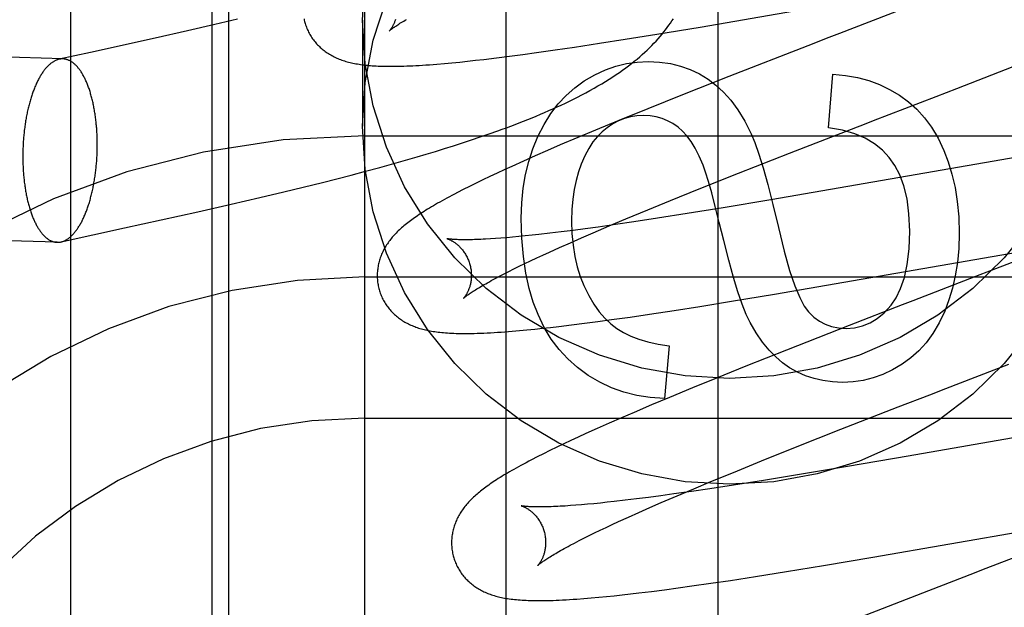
# Model space of a CAD drawing. Header units: inches. Extents: x 0 to 214, y 0 to 139.
# Tile 45 of 147: x 65.922 to 66.131, y 67.789 to 67.914. Entities that reach past the tile are written whole.
import ezdxf

# ---------------------------------------------------------------- set-up
doc = ezdxf.new("R2010")
doc.units = ezdxf.units.IN
doc.header["$LTSCALE"] = 11.786071
doc.header["$MEASUREMENT"] = 0
doc.linetypes.add('HIDDEN', pattern=[0.2, 0.1, -0.1])
doc.layers.add('DEFAULT_2', color=8, linetype='HIDDEN')
doc.layers.add('MAIN_OR_RIGHT_DOOR_ASSEMBLY', color=7, linetype='CONTINUOUS')

msp = doc.modelspace()

# ---------------------------------------------------------------- linework, layer by layer
at = {"layer": 'DEFAULT_2', "color": 8, "linetype": 'HIDDEN'}
for p, q in [((66.02523, 64.5799), (66.02523, 70.14041)), ((65.99523, 64.6099), (65.99523, 70.11041)), ((65.96273, 68.01129), (65.96273, 67.2819)), ((65.93273, 67.26175), (65.93273, 68.0048)), ((66.06646, 67.91222), (66.13016, 67.92325)), ((66.10947, 67.91604), (66.0961, 67.91087)), ((65.96816, 67.91389), (65.96335, 67.91275)), ((65.99473, 67.91366), (65.99473, 67.89117)), ((65.93106, 67.90543), (65.72358, 67.91188)), ((65.95751, 67.9114), (65.95064, 67.90985)), ((65.96335, 67.91275), (65.95751, 67.9114)), ((66.05726, 67.91069), (66.06646, 67.91222)), ((66.0451, 67.90875), (66.05055, 67.90961)), ((66.05055, 67.90961), (66.05726, 67.91069)), ((66.09385, 67.91), (66.08935, 67.90825)), ((66.0961, 67.91087), (66.09385, 67.91)), ((66.03171, 67.90678), (66.0357, 67.90734)), ((66.0357, 67.90734), (66.03981, 67.90795)), ((66.03981, 67.90795), (66.0451, 67.90875)), ((66.08935, 67.90825), (66.07256, 67.9017)), ((66.01375, 67.90461), (66.01539, 67.90478)), ((66.01539, 67.90478), (66.01706, 67.90495)), ((66.01706, 67.90495), (66.01876, 67.90514)), ((66.01876, 67.90514), (66.0205, 67.90534)), ((66.0205, 67.90534), (66.02319, 67.90566)), ((66.02319, 67.90566), (66.02596, 67.90601)), ((66.02596, 67.90601), (66.0288, 67.90638)), ((66.0288, 67.90638), (66.03171, 67.90678)), ((66.12103, 67.89917), (66.13692, 67.90537)), ((66.01053, 67.90433), (66.01213, 67.90447)), ((66.01213, 67.90447), (66.01375, 67.90461)), ((66.07256, 67.9017), (66.06274, 67.89782)), ((66.09379, 67.89076), (66.09465, 67.90218)), ((66.11665, 67.89748), (66.12103, 67.89917)), ((66.06274, 67.89782), (66.05534, 67.89485)), ((66.1033, 67.89232), (66.11665, 67.89748)), ((66.05534, 67.89485), (66.04921, 67.89236)), ((66.04921, 67.89236), (66.04428, 67.89032)), ((66.10106, 67.89145), (66.1033, 67.89232)), ((66.02163, 67.88949), (66.02348, 67.89015)), ((66.04428, 67.89032), (66.04046, 67.88871)), ((65.99523, 67.88908), (66.49523, 67.88908)), ((66.01599, 67.88759), (66.01788, 67.88821)), ((66.01788, 67.88821), (66.01976, 67.88884)), ((66.01976, 67.88884), (66.02163, 67.88949)), ((66.04046, 67.88871), (66.03676, 67.88714)), ((66.01023, 67.88577), (66.01216, 67.88637)), ((66.01216, 67.88637), (66.01408, 67.88697)), ((66.01408, 67.88697), (66.01599, 67.88759)), ((66.03407, 67.88598), (66.03145, 67.88484)), ((66.03676, 67.88714), (66.03407, 67.88598)), ((66.14495, 67.88647), (66.08153, 67.87549)), ((66.00632, 67.8846), (66.00828, 67.88518)), ((66.00828, 67.88518), (66.01023, 67.88577)), ((66.03145, 67.88484), (66.02892, 67.88371)), ((66.07463, 67.88113), (66.08548, 67.88539)), ((65.99536, 67.88154), (65.99838, 67.88236)), ((65.99838, 67.88236), (66.00138, 67.88319)), ((66.00138, 67.88319), (66.00336, 67.88375)), ((66.02487, 67.88187), (66.02332, 67.88115)), ((66.02646, 67.8826), (66.02487, 67.88187)), ((66.02892, 67.88371), (66.02646, 67.8826)), ((65.98622, 67.87918), (65.98928, 67.87996)), ((65.98928, 67.87996), (65.99233, 67.88074)), ((65.99233, 67.88074), (65.99536, 67.88154)), ((66.02031, 67.87973), (66.01886, 67.87902)), ((66.0218, 67.88044), (66.02031, 67.87973)), ((66.02332, 67.88115), (66.0218, 67.88044)), ((66.06625, 67.87779), (66.07463, 67.88113)), ((65.97803, 67.87717), (65.98213, 67.87817)), ((65.98213, 67.87817), (65.98622, 67.87918)), ((66.01613, 67.87766), (66.0149, 67.87702)), ((66.01746, 67.87833), (66.01613, 67.87766)), ((66.01886, 67.87902), (66.01746, 67.87833)), ((66.06021, 67.87535), (66.06625, 67.87779)), ((65.96679, 67.87454), (65.97291, 67.87596)), ((65.97291, 67.87596), (65.97803, 67.87717)), ((66.08153, 67.87549), (66.07136, 67.87379)), ((65.95972, 67.87294), (65.96679, 67.87454)), ((66.05072, 67.87143), (66.05537, 67.87337)), ((66.05537, 67.87337), (66.06021, 67.87535)), ((66.07136, 67.87379), (66.06373, 67.87255)), ((65.92985, 67.86645), (65.72237, 67.8729)), ((65.94413, 67.8695), (65.95972, 67.87294)), ((66.04715, 67.86993), (66.05072, 67.87143)), ((66.05744, 67.87157), (66.0524, 67.8708)), ((66.06373, 67.87255), (66.05744, 67.87157)), ((65.93066, 67.86653), (65.94413, 67.8695)), ((66.04208, 67.86933), (66.03947, 67.86899)), ((66.04478, 67.8697), (66.04208, 67.86933)), ((66.04373, 67.86847), (66.04715, 67.86993)), ((66.04852, 67.87023), (66.04478, 67.8697)), ((66.0524, 67.8708), (66.04852, 67.87023)), ((66.023, 67.86725), (66.0219, 67.86718)), ((66.02415, 67.86734), (66.023, 67.86725)), ((66.02537, 67.86743), (66.02415, 67.86734)), ((66.02663, 67.86755), (66.02537, 67.86743)), ((66.02796, 67.86767), (66.02663, 67.86755)), ((66.02933, 67.8678), (66.02796, 67.86767)), ((66.03076, 67.86795), (66.02933, 67.8678)), ((66.03224, 67.86811), (66.03076, 67.86795)), ((66.03454, 67.86838), (66.03224, 67.86811)), ((66.03696, 67.86867), (66.03454, 67.86838)), ((66.03947, 67.86899), (66.03696, 67.86867)), ((66.0389, 67.86637), (66.04127, 67.86741)), ((66.04127, 67.86741), (66.04373, 67.86847)), ((66.03447, 67.86438), (66.03663, 67.86536)), ((66.03663, 67.86536), (66.0389, 67.86637)), ((66.08229, 67.85543), (66.14582, 67.86643)), ((66.03046, 67.86251), (66.03175, 67.86312)), ((66.03175, 67.86312), (66.03308, 67.86374)), ((66.03308, 67.86374), (66.03447, 67.86438)), ((66.13792, 67.86416), (66.12831, 67.86043)), ((66.02583, 67.86026), (66.02691, 67.8608)), ((66.02691, 67.8608), (66.02804, 67.86135)), ((66.02804, 67.86135), (66.02922, 67.86192)), ((66.02922, 67.86192), (66.03046, 67.86251)), ((65.99523, 67.85908), (66.49523, 67.85908)), ((66.02294, 67.85876), (66.02385, 67.85924)), ((66.02385, 67.85924), (66.02481, 67.85974)), ((66.02481, 67.85974), (66.02583, 67.86026)), ((66.12503, 67.85916), (66.11168, 67.854)), ((66.12831, 67.86043), (66.12503, 67.85916)), ((66.07313, 67.85391), (66.08229, 67.85543)), ((66.061, 67.85198), (66.06643, 67.85283)), ((66.06643, 67.85283), (66.07313, 67.85391)), ((66.10943, 67.85313), (66.09819, 67.84876)), ((66.11168, 67.854), (66.10943, 67.85313)), ((66.04763, 67.85001), (66.05162, 67.85057)), ((66.05162, 67.85057), (66.05572, 67.85117)), ((66.05572, 67.85117), (66.061, 67.85198)), ((66.033, 67.84817), (66.03471, 67.84836)), ((66.03471, 67.84836), (66.03645, 67.84856)), ((66.03645, 67.84856), (66.03913, 67.84888)), ((66.03913, 67.84888), (66.04189, 67.84923)), ((66.04189, 67.84923), (66.04473, 67.84961)), ((66.04473, 67.84961), (66.04763, 67.85001)), ((66.09819, 67.84876), (66.08487, 67.84354)), ((66.02653, 67.84756), (66.02809, 67.84769)), ((66.02809, 67.84769), (66.02968, 67.84784)), ((66.02968, 67.84784), (66.03132, 67.848)), ((66.03132, 67.848), (66.033, 67.84817)), ((66.05991, 67.84447), (66.05892, 67.83324)), ((66.08487, 67.84354), (66.07623, 67.84011)), ((66.07623, 67.84011), (66.06995, 67.83758)), ((66.11869, 67.83537), (66.13209, 67.84055)), ((66.06995, 67.83758), (66.06487, 67.83551)), ((66.06487, 67.83551), (66.05994, 67.83347)), ((66.10859, 67.83145), (66.11532, 67.83406)), ((66.11532, 67.83406), (66.11869, 67.83537)), ((66.05613, 67.83187), (66.05244, 67.8303)), ((66.05994, 67.83347), (66.05613, 67.83187)), ((66.05244, 67.8303), (66.04976, 67.82914)), ((66.09642, 67.8267), (66.10859, 67.83145)), ((65.99523, 67.82908), (66.49523, 67.82908)), ((66.04715, 67.828), (66.04462, 67.82688)), ((66.04976, 67.82914), (66.04715, 67.828)), ((66.04218, 67.82578), (66.04059, 67.82505)), ((66.04462, 67.82688), (66.04218, 67.82578)), ((66.08675, 67.82288), (66.09642, 67.8267)), ((66.14584, 67.82713), (66.11068, 67.82099)), ((66.03751, 67.82361), (66.03602, 67.82289)), ((66.03904, 67.82433), (66.03751, 67.82361)), ((66.04059, 67.82505), (66.03904, 67.82433)), ((66.03318, 67.8215), (66.03187, 67.82084)), ((66.03457, 67.82219), (66.03318, 67.8215)), ((66.03602, 67.82289), (66.03457, 67.82219)), ((66.07951, 67.81998), (66.08675, 67.82288)), ((66.03187, 67.82084), (66.03064, 67.8202)), ((66.07354, 67.81755), (66.07951, 67.81998)), ((66.11068, 67.82099), (66.09782, 67.81878)), ((66.06878, 67.81559), (66.07354, 67.81755)), ((66.0876, 67.81707), (66.07993, 67.81583)), ((66.09782, 67.81878), (66.0876, 67.81707)), ((66.06511, 67.81406), (66.06878, 67.81559)), ((66.0736, 67.81483), (66.06853, 67.81406)), ((66.07993, 67.81583), (66.0736, 67.81483)), ((66.06086, 67.81295), (66.05814, 67.81258)), ((66.06462, 67.81349), (66.06086, 67.81295)), ((66.06159, 67.81257), (66.06511, 67.81406)), ((66.06853, 67.81406), (66.06462, 67.81349)), ((66.04008, 67.81056), (66.03891, 67.81047)), ((66.0413, 67.81066), (66.04008, 67.81056)), ((66.04258, 67.81077), (66.0413, 67.81066)), ((66.04391, 67.81089), (66.04258, 67.81077)), ((66.0453, 67.81103), (66.04391, 67.81089)), ((66.04674, 67.81118), (66.0453, 67.81103)), ((66.04823, 67.81135), (66.04674, 67.81118)), ((66.05055, 67.81161), (66.04823, 67.81135)), ((66.05298, 67.81191), (66.05055, 67.81161)), ((66.05551, 67.81223), (66.05298, 67.81191)), ((66.05814, 67.81258), (66.05551, 67.81223)), ((66.0558, 67.81006), (66.05822, 67.81112)), ((66.05822, 67.81112), (66.06159, 67.81257)), ((66.03891, 67.81047), (66.0378, 67.81039)), ((66.05125, 67.80804), (66.05347, 67.80903)), ((66.05347, 67.80903), (66.0558, 67.81006)), ((66.04648, 67.80583), (66.04778, 67.80644)), ((66.04778, 67.80644), (66.04913, 67.80707)), ((66.04913, 67.80707), (66.05125, 67.80804)), ((66.10315, 67.7995), (66.15437, 67.8084)), ((66.04289, 67.8041), (66.04403, 67.80466)), ((66.04403, 67.80466), (66.04523, 67.80524)), ((66.04523, 67.80524), (66.04648, 67.80583)), ((66.03887, 67.80204), (66.03979, 67.80253)), ((66.03979, 67.80253), (66.04076, 67.80303)), ((66.04076, 67.80303), (66.0418, 67.80356)), ((66.0418, 67.80356), (66.04289, 67.8041)), ((66.14052, 67.80225), (66.1272, 67.7971)), ((66.09272, 67.79775), (66.10315, 67.7995)), ((66.07824, 67.79541), (66.08482, 67.79645)), ((66.08482, 67.79645), (66.09272, 67.79775)), ((66.1272, 67.7971), (66.12383, 67.7958)), ((66.06474, 67.7934), (66.06877, 67.79398)), ((66.06877, 67.79398), (66.07291, 67.79459)), ((66.07291, 67.79459), (66.07824, 67.79541)), ((66.12383, 67.7958), (66.11373, 67.79188)), ((66.05166, 67.7917), (66.05343, 67.79191)), ((66.05343, 67.79191), (66.05614, 67.79225)), ((66.05614, 67.79225), (66.05894, 67.79261)), ((66.05894, 67.79261), (66.0618, 67.79299)), ((66.0618, 67.79299), (66.06474, 67.7934)), ((66.11373, 67.79188), (66.10045, 67.78667)), ((66.0418, 67.79072), (66.04335, 67.79085)), ((66.04335, 67.79085), (66.04494, 67.791)), ((66.04494, 67.791), (66.04656, 67.79115)), ((66.04656, 67.79115), (66.04823, 67.79132)), ((66.04823, 67.79132), (66.04993, 67.79151)), ((66.04993, 67.79151), (66.05166, 67.7917))]:
    msp.add_line(p, q, dxfattribs=at)
for points in [[(65.99473, 67.91366), (65.99531, 67.9229)], [(65.99473, 67.89117), (65.99531, 67.90041), (65.99699, 67.90939), (65.9998, 67.91817)], [(65.9823, 67.91397), (65.98236, 67.91369), (65.98242, 67.91342), (65.98248, 67.91319)], [(65.98248, 67.91319), (65.98255, 67.91296), (65.98263, 67.91269), (65.98273, 67.91243), (65.98282, 67.91217), (65.98293, 67.91191), (65.98304, 67.91165), (65.98315, 67.9114), (65.98328, 67.91114), (65.98341, 67.9109), (65.98354, 67.91065), (65.98368, 67.91042), (65.98383, 67.91018), (65.98398, 67.90995), (65.98414, 67.90972), (65.9843, 67.9095), (65.98447, 67.90928), (65.98464, 67.90907), (65.98481, 67.90886), (65.98499, 67.90865), (65.98518, 67.90846), (65.98537, 67.90826), (65.98556, 67.90807), (65.98576, 67.90789), (65.98596, 67.90771), (65.98616, 67.90753), (65.98637, 67.90736), (65.98659, 67.90719), (65.9868, 67.90703), (65.98703, 67.90687), (65.98725, 67.90672), (65.98749, 67.90657), (65.98773, 67.90642), (65.98797, 67.90628), (65.98822, 67.90614), (65.98847, 67.906), (65.98873, 67.90587), (65.98899, 67.90575), (65.98925, 67.90563), (65.98951, 67.90551), (65.98979, 67.9054), (65.99006, 67.9053), (65.99034, 67.9052), (65.99062, 67.9051), (65.99091, 67.90501), (65.9912, 67.90492), (65.99149, 67.90483), (65.99179, 67.90475), (65.99209, 67.90468), (65.9924, 67.9046), (65.99271, 67.90454), (65.99302, 67.90447), (65.99334, 67.90441), (65.99366, 67.90436), (65.99399, 67.9043), (65.99432, 67.90425), (65.99466, 67.90421), (65.995, 67.90416), (65.99535, 67.90412), (65.99571, 67.90408), (65.99607, 67.90405), (65.99644, 67.90402), (65.99682, 67.90399), (65.99721, 67.90397), (65.99761, 67.90394), (65.99803, 67.90392), (65.99845, 67.90391), (65.99889, 67.90389), (65.99934, 67.90388), (65.9998, 67.90387), (66.00028, 67.90387), (66.00078, 67.90387), (66.00129, 67.90387), (66.00182, 67.90388), (66.00237, 67.90389), (66.00294, 67.9039), (66.00352, 67.90392), (66.00413, 67.90394), (66.00476, 67.90396), (66.0054, 67.90399), (66.00607, 67.90403), (66.00677, 67.90407), (66.00748, 67.90411), (66.00822, 67.90416), (66.00897, 67.90421), (66.01053, 67.90433)], [(66.13691, 67.8704), (66.13111, 67.86316), (66.12444, 67.85666), (66.11703, 67.85098), (66.10897, 67.84623), (66.10038, 67.84245), (66.09139, 67.83972), (66.08213, 67.83806), (66.07273, 67.83751), (66.06332, 67.83806), (66.05406, 67.83972), (66.04507, 67.84245), (66.03648, 67.84623), (66.02842, 67.85098), (66.02101, 67.85666), (66.01434, 67.86316), (66.00854, 67.8704), (66.00366, 67.87827), (65.9998, 67.88665), (65.99699, 67.89543), (65.99531, 67.90441), (65.99473, 67.91366)], [(66.00041, 67.91135), (66.00042, 67.91136), (66.00043, 67.91137), (66.00046, 67.91139), (66.00049, 67.91142), (66.00053, 67.91145), (66.00057, 67.91149), (66.00063, 67.91154), (66.0007, 67.9116), (66.00078, 67.91166), (66.00087, 67.91173), (66.00097, 67.91181), (66.00108, 67.9119), (66.00121, 67.91199), (66.00135, 67.91209), (66.0015, 67.9122), (66.00167, 67.91231), (66.00184, 67.91243), (66.00204, 67.91256), (66.00225, 67.9127), (66.00247, 67.91285), (66.0027, 67.913), (66.00296, 67.91316), (66.00322, 67.91332), (66.0035, 67.91349), (66.0038, 67.91367), (66.00411, 67.91385)], [(66.00171, 67.91379), (66.00166, 67.91363), (66.00161, 67.91347), (66.00156, 67.91332), (66.0015, 67.91318), (66.00144, 67.91304), (66.00139, 67.91291), (66.00133, 67.91278), (66.00127, 67.91266), (66.00121, 67.91254), (66.00115, 67.91243), (66.0011, 67.91232), (66.00104, 67.91222), (66.00098, 67.91213), (66.00093, 67.91204), (66.00087, 67.91195), (66.00082, 67.91187), (66.00077, 67.9118), (66.00072, 67.91173), (66.00068, 67.91167), (66.00063, 67.91161), (66.00059, 67.91156), (66.00055, 67.91151), (66.00052, 67.91147), (66.00049, 67.91144), (66.00046, 67.91141), (66.00044, 67.91138), (66.00043, 67.91137), (66.00042, 67.91135), (66.00041, 67.91135)], [(66.02348, 67.89015), (66.0244, 67.89048), (66.02532, 67.89082), (66.02623, 67.89116), (66.02714, 67.89151), (66.02805, 67.89186), (66.02896, 67.89221), (66.02986, 67.89257), (66.03076, 67.89294), (66.03166, 67.8933), (66.03255, 67.89368), (66.03344, 67.89406), (66.03433, 67.89444), (66.03521, 67.89483), (66.03609, 67.89523), (66.03696, 67.89563), (66.03784, 67.89605), (66.03871, 67.89647), (66.03958, 67.89689), (66.04045, 67.89733), (66.04133, 67.89778), (66.0422, 67.89824), (66.04307, 67.89872), (66.04393, 67.89919), (66.04477, 67.89968), (66.04559, 67.90016), (66.04639, 67.90065), (66.04717, 67.90114), (66.04792, 67.90162), (66.04864, 67.90209), (66.04933, 67.90257), (66.05001, 67.90304), (66.05066, 67.90352), (66.05129, 67.90399), (66.05191, 67.90446), (66.0525, 67.90494), (66.05308, 67.90541), (66.05364, 67.90589), (66.05419, 67.90636), (66.05472, 67.90684), (66.05523, 67.90732), (66.05573, 67.9078), (66.05621, 67.90828), (66.05667, 67.90876), (66.05712, 67.90924), (66.05756, 67.90972), (66.05797, 67.9102), (66.05838, 67.91068), (66.05877, 67.91116), (66.05914, 67.91163), (66.0595, 67.91211), (66.05984, 67.91258), (66.06017, 67.91305), (66.06049, 67.91352), (66.06079, 67.91399)], [(65.95064, 67.90985), (65.93696, 67.90683), (65.93025, 67.90536)], [(65.93025, 67.90536), (65.93021, 67.90535), (65.93009, 67.90532), (65.92998, 67.90528), (65.92986, 67.90525), (65.92974, 67.9052), (65.92962, 67.90516), (65.9295, 67.9051), (65.92938, 67.90505), (65.92926, 67.90499), (65.92914, 67.90492), (65.92903, 67.90485), (65.92891, 67.90478), (65.92879, 67.9047), (65.92868, 67.90462), (65.92856, 67.90453), (65.92844, 67.90444), (65.92833, 67.90435), (65.92821, 67.90425), (65.9281, 67.90414), (65.92799, 67.90404), (65.92787, 67.90392), (65.92776, 67.90381), (65.92765, 67.90369), (65.92754, 67.90357), (65.92743, 67.90344), (65.92732, 67.90331), (65.92721, 67.90317), (65.9271, 67.90303), (65.92699, 67.90289), (65.92688, 67.90274), (65.92678, 67.90259), (65.92667, 67.90243), (65.92657, 67.90227), (65.92646, 67.90211), (65.92636, 67.90194), (65.92626, 67.90177), (65.92616, 67.9016), (65.92606, 67.90142), (65.92596, 67.90124), (65.92586, 67.90106), (65.92576, 67.90087), (65.92567, 67.90068), (65.92557, 67.90049), (65.92548, 67.90029), (65.92539, 67.90009), (65.9253, 67.89988), (65.92521, 67.89968), (65.92512, 67.89947), (65.92503, 67.89925), (65.92494, 67.89904), (65.92486, 67.89882), (65.92477, 67.89859), (65.92469, 67.89837), (65.92461, 67.89814), (65.92453, 67.89791), (65.92445, 67.89767), (65.92437, 67.89744), (65.9243, 67.8972), (65.92422, 67.89696), (65.92415, 67.89671), (65.92408, 67.89647), (65.92401, 67.89622), (65.92394, 67.89597), (65.92387, 67.89571), (65.92381, 67.89546), (65.92374, 67.8952), (65.92368, 67.89494), (65.92362, 67.89468), (65.92356, 67.89441), (65.9235, 67.89415), (65.92345, 67.89388), (65.92339, 67.89361), (65.92334, 67.89334), (65.92329, 67.89306), (65.92324, 67.89279), (65.92319, 67.89251), (65.92314, 67.89224), (65.9231, 67.89196), (65.92306, 67.89167), (65.92301, 67.89139), (65.92297, 67.89111), (65.92294, 67.89083), (65.9229, 67.89054), (65.92286, 67.89025), (65.92283, 67.88997), (65.9228, 67.88968), (65.92277, 67.88939), (65.92274, 67.8891), (65.92272, 67.88881), (65.92269, 67.88851), (65.92267, 67.88822), (65.92265, 67.88793), (65.92263, 67.88764), (65.92261, 67.88734), (65.9226, 67.88705), (65.92259, 67.88676), (65.92257, 67.88646), (65.92256, 67.88617), (65.92256, 67.88587), (65.92255, 67.88558), (65.92254, 67.88528), (65.92254, 67.88499), (65.92254, 67.8847)], [(65.93106, 67.90543), (65.93093, 67.90544), (65.93081, 67.90543), (65.93069, 67.90542), (65.93057, 67.90541), (65.93045, 67.9054), (65.93033, 67.90537), (65.93025, 67.90536)], [(65.93837, 67.88719), (65.93836, 67.88748), (65.93836, 67.88778), (65.93836, 67.88807), (65.93835, 67.88836), (65.93834, 67.88865), (65.93833, 67.88895), (65.93832, 67.88924), (65.93831, 67.88953), (65.93829, 67.88981), (65.93827, 67.8901), (65.93826, 67.89039), (65.93824, 67.89068), (65.93821, 67.89096), (65.93819, 67.89125), (65.93816, 67.89153), (65.93814, 67.89181), (65.93811, 67.89209), (65.93807, 67.89237), (65.93804, 67.89265), (65.93801, 67.89292), (65.93797, 67.8932), (65.93793, 67.89347), (65.93789, 67.89374), (65.93785, 67.89401), (65.93781, 67.89427), (65.93776, 67.89454), (65.93772, 67.8948), (65.93767, 67.89506), (65.93762, 67.89532), (65.93757, 67.89558), (65.93751, 67.89584), (65.93746, 67.89609), (65.9374, 67.89634), (65.93734, 67.89659), (65.93728, 67.89683), (65.93722, 67.89707), (65.93716, 67.89731), (65.9371, 67.89755), (65.93703, 67.89779), (65.93696, 67.89802), (65.9369, 67.89825), (65.93683, 67.89848), (65.93675, 67.8987), (65.93668, 67.89892), (65.93661, 67.89914), (65.93653, 67.89935), (65.93645, 67.89957), (65.93638, 67.89978), (65.9363, 67.89998), (65.93621, 67.90018), (65.93613, 67.90038), (65.93605, 67.90058), (65.93596, 67.90077), (65.93588, 67.90096), (65.93579, 67.90115), (65.9357, 67.90133), (65.93561, 67.90151), (65.93552, 67.90168), (65.93543, 67.90186), (65.93533, 67.90202), (65.93524, 67.90219), (65.93514, 67.90235), (65.93505, 67.90251), (65.93495, 67.90266), (65.93485, 67.90281), (65.93475, 67.90296), (65.93465, 67.9031), (65.93455, 67.90324), (65.93444, 67.90337), (65.93434, 67.9035), (65.93424, 67.90363), (65.93413, 67.90375), (65.93402, 67.90386), (65.93392, 67.90398), (65.93381, 67.90409), (65.9337, 67.90419), (65.93359, 67.9043), (65.93348, 67.90439), (65.93337, 67.90449), (65.93326, 67.90457), (65.93315, 67.90466), (65.93303, 67.90474), (65.93292, 67.90481), (65.93281, 67.90489), (65.93269, 67.90495), (65.93258, 67.90502), (65.93246, 67.90507), (65.93235, 67.90513), (65.93223, 67.90518), (65.93211, 67.90522), (65.932, 67.90526), (65.93188, 67.9053), (65.93176, 67.90533), (65.93164, 67.90536), (65.93153, 67.90538), (65.93141, 67.9054), (65.93129, 67.90542), (65.93117, 67.90543), (65.93106, 67.90543)], [(66.04187, 67.90075), (66.04412, 67.90205), (66.04637, 67.9031), (66.0486, 67.90389), (66.05084, 67.90444), (66.05312, 67.90477), (66.05542, 67.90488)], [(66.05542, 67.90488), (66.05786, 67.90476), (66.06017, 67.90443), (66.06233, 67.9039), (66.06437, 67.90316), (66.06633, 67.90224), (66.06818, 67.90111)], [(66.032, 67.88891), (66.03331, 67.8915), (66.03476, 67.89383), (66.03632, 67.89588), (66.03802, 67.89769), (66.03987, 67.89932), (66.04187, 67.90075)], [(66.06818, 67.90111), (66.06983, 67.89989), (66.07144, 67.89839), (66.07301, 67.89665), (66.07452, 67.8946), (66.07597, 67.89222), (66.07735, 67.88951)], [(66.09465, 67.90218), (66.09737, 67.90193), (66.09993, 67.90148), (66.10232, 67.90084), (66.10458, 67.9), (66.10675, 67.89897), (66.10882, 67.89774)], [(66.10882, 67.89774), (66.11074, 67.89634), (66.11252, 67.89474), (66.11416, 67.89294), (66.11566, 67.89091), (66.11704, 67.88858), (66.11829, 67.88597)], [(66.05444, 67.8934), (66.05305, 67.89333), (66.0517, 67.89311), (66.05042, 67.89277), (66.04917, 67.89228), (66.04793, 67.89163), (66.04671, 67.89082)], [(66.06179, 67.89092), (66.06071, 67.89168), (66.05958, 67.89229), (66.05841, 67.89277), (66.05717, 67.89311), (66.05585, 67.89332), (66.05444, 67.8934)], [(66.13691, 67.84791), (66.13111, 67.84067), (66.12444, 67.83417), (66.11703, 67.82849), (66.10897, 67.82374), (66.10038, 67.81996), (66.09139, 67.81723), (66.08213, 67.81557), (66.07273, 67.81502), (66.06332, 67.81557), (66.05406, 67.81723), (66.04507, 67.81996), (66.03648, 67.82374), (66.02842, 67.82849), (66.02101, 67.83417), (66.01434, 67.84067), (66.00854, 67.84791), (66.00366, 67.85577), (65.9998, 67.86416), (65.99699, 67.87294), (65.99531, 67.88192), (65.99473, 67.89117)], [(66.04671, 67.89082), (66.04566, 67.88997), (66.04466, 67.88896), (66.04371, 67.88778), (66.04281, 67.88642), (66.04197, 67.88485), (66.04119, 67.88308)], [(66.06713, 67.88283), (66.0663, 67.88476), (66.06545, 67.88644), (66.06457, 67.88788), (66.06366, 67.88909), (66.06274, 67.89011), (66.06179, 67.89092)], [(66.08548, 67.88539), (66.09995, 67.89102), (66.10106, 67.89145)], [(66.10667, 67.88448), (66.10522, 67.88604), (66.10351, 67.88741), (66.10158, 67.88857), (66.09935, 67.88953), (66.09675, 67.89026), (66.09379, 67.89076)], [(66.02847, 67.87161), (66.02859, 67.87485), (66.0289, 67.87793), (66.0294, 67.88086), (66.03009, 67.88365), (66.03096, 67.88634), (66.032, 67.88891)], [(66.07735, 67.88951), (66.07813, 67.88764), (66.07898, 67.88522), (66.07989, 67.88227), (66.08088, 67.87871), (66.08196, 67.87448), (66.08311, 67.86958)], [(65.93066, 67.86653), (65.93069, 67.86654), (65.93081, 67.86657), (65.93093, 67.8666), (65.93105, 67.86664), (65.93117, 67.86668), (65.93129, 67.86673), (65.93141, 67.86678), (65.93153, 67.86684), (65.93164, 67.8669), (65.93176, 67.86697), (65.93188, 67.86703), (65.932, 67.86711), (65.93211, 67.86719), (65.93223, 67.86727), (65.93235, 67.86735), (65.93246, 67.86745), (65.93258, 67.86754), (65.93269, 67.86764), (65.93281, 67.86774), (65.93292, 67.86785), (65.93303, 67.86796), (65.93315, 67.86808), (65.93326, 67.8682), (65.93337, 67.86832), (65.93348, 67.86845), (65.93359, 67.86858), (65.9337, 67.86872), (65.93381, 67.86886), (65.93392, 67.869), (65.93402, 67.86915), (65.93413, 67.8693), (65.93424, 67.86945), (65.93434, 67.86961), (65.93444, 67.86978), (65.93455, 67.86994), (65.93465, 67.87011), (65.93475, 67.87029), (65.93485, 67.87046), (65.93495, 67.87064), (65.93505, 67.87083), (65.93514, 67.87101), (65.93524, 67.87121), (65.93533, 67.8714), (65.93543, 67.8716), (65.93552, 67.8718), (65.93561, 67.872), (65.9357, 67.87221), (65.93579, 67.87242), (65.93588, 67.87263), (65.93596, 67.87285), (65.93605, 67.87307), (65.93613, 67.87329), (65.93621, 67.87352), (65.9363, 67.87375), (65.93638, 67.87398), (65.93645, 67.87421), (65.93653, 67.87445), (65.93661, 67.87469), (65.93668, 67.87493), (65.93675, 67.87517), (65.93683, 67.87542), (65.9369, 67.87567), (65.93696, 67.87592), (65.93703, 67.87617), (65.9371, 67.87643), (65.93716, 67.87669), (65.93722, 67.87695), (65.93728, 67.87721), (65.93734, 67.87747), (65.9374, 67.87774), (65.93746, 67.87801), (65.93751, 67.87828), (65.93757, 67.87855), (65.93762, 67.87882), (65.93767, 67.8791), (65.93772, 67.87937), (65.93776, 67.87965), (65.93781, 67.87993), (65.93785, 67.88021), (65.93789, 67.88049), (65.93793, 67.88078), (65.93797, 67.88106), (65.93801, 67.88135), (65.93804, 67.88163), (65.93807, 67.88192), (65.93811, 67.88221), (65.93814, 67.8825), (65.93816, 67.88279), (65.93819, 67.88308), (65.93821, 67.88337), (65.93824, 67.88366), (65.93826, 67.88396), (65.93827, 67.88425), (65.93829, 67.88454), (65.93831, 67.88484), (65.93832, 67.88513), (65.93833, 67.88543), (65.93834, 67.88572), (65.93835, 67.88601), (65.93836, 67.88631), (65.93836, 67.8866), (65.93836, 67.8869), (65.93837, 67.88719)], [(66.11829, 67.88597), (66.11922, 67.88355), (66.12, 67.88093), (66.12065, 67.87812), (66.12113, 67.8751), (66.12143, 67.87184), (66.12154, 67.86835)], [(65.92254, 67.8847), (65.92254, 67.8844), (65.92254, 67.88411), (65.92255, 67.88382), (65.92256, 67.88352), (65.92256, 67.88323), (65.92257, 67.88294), (65.92259, 67.88265), (65.9226, 67.88236), (65.92261, 67.88207), (65.92263, 67.88178), (65.92265, 67.8815), (65.92267, 67.88121), (65.92269, 67.88093), (65.92272, 67.88064), (65.92274, 67.88036), (65.92277, 67.88008), (65.9228, 67.8798), (65.92283, 67.87952), (65.92286, 67.87924), (65.9229, 67.87897), (65.92294, 67.87869), (65.92297, 67.87842), (65.92301, 67.87815), (65.92306, 67.87788), (65.9231, 67.87761), (65.92314, 67.87735), (65.92319, 67.87708), (65.92324, 67.87682), (65.92329, 67.87656), (65.92334, 67.87631), (65.92339, 67.87605), (65.92345, 67.8758), (65.9235, 67.87555), (65.92356, 67.8753), (65.92362, 67.87506), (65.92368, 67.87481), (65.92374, 67.87457), (65.92381, 67.87433), (65.92387, 67.8741), (65.92394, 67.87387), (65.92401, 67.87364), (65.92408, 67.87341), (65.92415, 67.87319), (65.92422, 67.87296), (65.9243, 67.87275), (65.92437, 67.87253), (65.92445, 67.87232), (65.92453, 67.87211), (65.92461, 67.8719), (65.92469, 67.8717), (65.92477, 67.8715), (65.92486, 67.87131), (65.92494, 67.87111), (65.92503, 67.87092), (65.92512, 67.87074), (65.92521, 67.87056), (65.9253, 67.87038), (65.92539, 67.8702), (65.92548, 67.87003), (65.92557, 67.86986), (65.92567, 67.8697), (65.92576, 67.86954), (65.92586, 67.86938), (65.92596, 67.86923), (65.92606, 67.86908), (65.92616, 67.86893), (65.92626, 67.86879), (65.92636, 67.86865), (65.92646, 67.86852), (65.92657, 67.86839), (65.92667, 67.86826), (65.92678, 67.86814), (65.92688, 67.86802), (65.92699, 67.86791), (65.9271, 67.8678), (65.92721, 67.86769), (65.92732, 67.86759), (65.92743, 67.86749), (65.92754, 67.8674), (65.92765, 67.86731), (65.92776, 67.86723), (65.92787, 67.86715), (65.92799, 67.86707), (65.9281, 67.867), (65.92821, 67.86693), (65.92833, 67.86687), (65.92844, 67.86681), (65.92856, 67.86676), (65.92868, 67.86671), (65.92879, 67.86666), (65.92891, 67.86662), (65.92903, 67.86658), (65.92914, 67.86655), (65.92926, 67.86652), (65.92938, 67.8665), (65.9295, 67.86648), (65.92962, 67.86647), (65.92974, 67.86646), (65.92985, 67.86645)], [(66.00336, 67.88375), (66.00435, 67.88403), (66.00632, 67.8846)], [(66.11104, 67.86884), (66.11087, 67.87248), (66.11046, 67.87568), (66.10979, 67.87843), (66.10892, 67.88079), (66.10788, 67.88281), (66.10667, 67.88448)], [(66.04119, 67.88308), (66.0406, 67.88142), (66.04011, 67.87962), (66.0397, 67.8777), (66.03941, 67.87564), (66.03922, 67.87342), (66.03915, 67.87105)], [(66.0715, 67.86682), (66.07056, 67.87069), (66.06971, 67.87407), (66.06894, 67.87698), (66.06825, 67.87941), (66.06764, 67.88136), (66.06713, 67.88283)], [(66.0149, 67.87702), (66.01431, 67.87671), (66.01374, 67.87641), (66.01319, 67.87612), (66.01265, 67.87583), (66.01214, 67.87555), (66.01164, 67.87527), (66.01116, 67.875), (66.01069, 67.87474), (66.01024, 67.87448), (66.00981, 67.87422), (66.00939, 67.87397), (66.00898, 67.87373), (66.00858, 67.87349), (66.0082, 67.87325), (66.00783, 67.87302), (66.00746, 67.87279), (66.00711, 67.87256), (66.00677, 67.87233), (66.00644, 67.87211), (66.00611, 67.87189), (66.0058, 67.87167), (66.00549, 67.87145), (66.00519, 67.87124), (66.0049, 67.87102), (66.00462, 67.87081), (66.00434, 67.87059), (66.00407, 67.87038), (66.00381, 67.87017), (66.00355, 67.86995), (66.0033, 67.86974)], [(66.03203, 67.8511), (66.03103, 67.85373), (66.03018, 67.85665), (66.02947, 67.85987), (66.02893, 67.86342), (66.0286, 67.86734), (66.02847, 67.87161)], [(66.0033, 67.86974), (66.00305, 67.86952), (66.00281, 67.86931), (66.00257, 67.86909), (66.00234, 67.86887), (66.00211, 67.86865), (66.0019, 67.86843), (66.00168, 67.86821), (66.00147, 67.86798), (66.00127, 67.86776), (66.00107, 67.86753), (66.00088, 67.8673), (66.00069, 67.86707), (66.00051, 67.86684), (66.00034, 67.8666), (66.00017, 67.86637), (66.00001, 67.86613), (65.99985, 67.86589), (65.9997, 67.86564), (65.99955, 67.8654), (65.99941, 67.86515), (65.99927, 67.8649), (65.99914, 67.86465), (65.99902, 67.8644), (65.99891, 67.86415), (65.9988, 67.8639), (65.9987, 67.86365), (65.9986, 67.8634), (65.99851, 67.86314), (65.99842, 67.86289), (65.99834, 67.86263), (65.99827, 67.86237), (65.9982, 67.86211), (65.99814, 67.86185), (65.99809, 67.86158), (65.99804, 67.86131), (65.99799, 67.86104), (65.99796, 67.86077), (65.99792, 67.8605), (65.9979, 67.86022), (65.99788, 67.85995), (65.99787, 67.85967), (65.99787, 67.85939), (65.99787, 67.85912), (65.99788, 67.85884), (65.9979, 67.85856), (65.99792, 67.85828), (65.99795, 67.858), (65.99799, 67.85773), (65.99804, 67.85745), (65.99809, 67.85718), (65.99815, 67.8569), (65.99821, 67.85663), (65.99828, 67.8564)], [(66.03915, 67.87105), (66.03924, 67.86835), (66.03948, 67.86581), (66.03986, 67.86344), (66.04038, 67.86123), (66.04102, 67.85916), (66.04178, 67.85724)], [(66.08311, 67.86958), (66.08434, 67.86458), (66.08551, 67.86044), (66.08661, 67.8572), (66.08764, 67.85472), (66.08862, 67.85285), (66.08954, 67.85164)], [(66.0127, 67.86722), (66.01269, 67.86722), (66.01268, 67.86723), (66.01269, 67.86722), (66.0127, 67.86722), (66.01272, 67.86721), (66.01275, 67.8672), (66.01279, 67.86719), (66.01283, 67.86718), (66.01288, 67.86716), (66.01294, 67.86714), (66.013, 67.86712), (66.01307, 67.86709), (66.01314, 67.86706), (66.01322, 67.86703), (66.0133, 67.86699), (66.01339, 67.86695), (66.01348, 67.8669), (66.01357, 67.86685), (66.01367, 67.8668), (66.01377, 67.86675), (66.01387, 67.86668), (66.01398, 67.86662), (66.01409, 67.86655), (66.0142, 67.86648), (66.01432, 67.8664), (66.01444, 67.86631), (66.01456, 67.86622), (66.01468, 67.86613), (66.0148, 67.86603), (66.01493, 67.86592), (66.01506, 67.86581), (66.01519, 67.86569), (66.01532, 67.86556), (66.01545, 67.86543), (66.01558, 67.86529), (66.01571, 67.86515), (66.01584, 67.86499), (66.01597, 67.86484), (66.0161, 67.86467), (66.01623, 67.8645), (66.01636, 67.86432), (66.01648, 67.86413), (66.0166, 67.86394), (66.01672, 67.86374), (66.01683, 67.86353), (66.01694, 67.86332), (66.01704, 67.86311), (66.01714, 67.86289), (66.01724, 67.86266), (66.01733, 67.86243), (66.01741, 67.8622), (66.01748, 67.86196), (66.01754, 67.86175)], [(66.0219, 67.86718), (66.02086, 67.86712), (66.02037, 67.86709), (66.01989, 67.86707), (66.01942, 67.86705), (66.01897, 67.86703), (66.01854, 67.86702), (66.01812, 67.86701), (66.01772, 67.867), (66.01733, 67.86699), (66.01696, 67.86699), (66.01661, 67.86699), (66.01627, 67.86699), (66.01595, 67.86699), (66.01565, 67.86699), (66.01536, 67.867), (66.0151, 67.86701), (66.01485, 67.86702), (66.01462, 67.86703), (66.01441, 67.86704), (66.01421, 67.86705), (66.01402, 67.86706), (66.01385, 67.86708), (66.0137, 67.86709), (66.01355, 67.8671), (66.01342, 67.86712), (66.0133, 67.86713), (66.0132, 67.86714), (66.0131, 67.86715), (66.01301, 67.86717), (66.01294, 67.86718), (66.01287, 67.86719), (66.01282, 67.8672), (66.01277, 67.86721), (66.01273, 67.86721), (66.01271, 67.86722), (66.0127, 67.86722)], [(66.10705, 67.85307), (66.10816, 67.85464), (66.1091, 67.85661), (66.1099, 67.85896), (66.11051, 67.86174), (66.11089, 67.86505), (66.11104, 67.86884)], [(66.12154, 67.86835), (66.12144, 67.86517), (66.12116, 67.86217), (66.12071, 67.85936), (66.1201, 67.85671), (66.11935, 67.85421), (66.11846, 67.85184)], [(65.92985, 67.86645), (65.92998, 67.86645), (65.93009, 67.86645), (65.93021, 67.86646), (65.93033, 67.86647), (65.93045, 67.86649), (65.93057, 67.86651), (65.93066, 67.86653)], [(66.07712, 67.84943), (66.0763, 67.85114), (66.07543, 67.8533), (66.07452, 67.8559), (66.07356, 67.85899), (66.07255, 67.86264), (66.0715, 67.86682)], [(66.01754, 67.86175), (66.0176, 67.86154), (66.01766, 67.8613), (66.01771, 67.86106), (66.01775, 67.86082), (66.01779, 67.86058), (66.01781, 67.86034), (66.01784, 67.8601), (66.01785, 67.85986), (66.01786, 67.85963), (66.01786, 67.8594), (66.01786, 67.85917), (66.01785, 67.85894), (66.01783, 67.85872), (66.01781, 67.85851), (66.01779, 67.8583), (66.01776, 67.8581), (66.01772, 67.8579), (66.01769, 67.85771), (66.01765, 67.85752), (66.0176, 67.85734), (66.01755, 67.85717), (66.01751, 67.857), (66.01745, 67.85684), (66.0174, 67.85668), (66.01735, 67.85653), (66.01729, 67.85638), (66.01723, 67.85625), (66.01718, 67.85611), (66.01712, 67.85599), (66.01706, 67.85586), (66.017, 67.85575), (66.01694, 67.85564), (66.01689, 67.85553), (66.01683, 67.85543), (66.01677, 67.85533), (66.01672, 67.85524), (66.01666, 67.85516), (66.01661, 67.85508), (66.01656, 67.85501), (66.01651, 67.85494), (66.01647, 67.85488), (66.01642, 67.85482), (66.01638, 67.85477), (66.01634, 67.85472), (66.01631, 67.85468), (66.01628, 67.85464), (66.01625, 67.85461), (66.01623, 67.85459), (66.01622, 67.85457), (66.01621, 67.85456), (66.0162, 67.85456)], [(66.0162, 67.85456), (66.01621, 67.85457), (66.01622, 67.85458), (66.01625, 67.8546), (66.01628, 67.85463), (66.01632, 67.85466), (66.01637, 67.8547), (66.01642, 67.85475), (66.01649, 67.85481), (66.01657, 67.85487), (66.01666, 67.85494), (66.01676, 67.85502), (66.01688, 67.85511), (66.017, 67.8552), (66.01714, 67.8553), (66.0173, 67.85541), (66.01746, 67.85552), (66.01764, 67.85565), (66.01783, 67.85578), (66.01804, 67.85591), (66.01826, 67.85606), (66.0185, 67.85621), (66.01875, 67.85637), (66.01902, 67.85653), (66.0193, 67.85671), (66.0196, 67.85688), (66.01991, 67.85707), (66.02024, 67.85726), (66.02058, 67.85746), (66.02094, 67.85766), (66.02131, 67.85787), (66.02169, 67.85808), (66.02209, 67.8583), (66.02251, 67.85853), (66.02294, 67.85876)], [(66.04178, 67.85724), (66.04281, 67.85513), (66.0439, 67.85327), (66.04505, 67.85167), (66.04625, 67.8503), (66.0475, 67.84913), (66.04879, 67.84815)], [(65.99828, 67.8564), (65.99834, 67.85617), (65.99842, 67.8559), (65.99852, 67.85564), (65.99861, 67.85538), (65.99872, 67.85512), (65.99883, 67.85486), (65.99894, 67.85461), (65.99906, 67.85436), (65.99919, 67.85411), (65.99933, 67.85387), (65.99947, 67.85363), (65.99961, 67.8534), (65.99976, 67.85317), (65.99992, 67.85294), (66.00008, 67.85272), (66.00025, 67.8525), (66.00042, 67.85229), (66.00059, 67.85208), (66.00077, 67.85187), (66.00096, 67.85168), (66.00115, 67.85148), (66.00134, 67.85129), (66.00154, 67.85111), (66.00174, 67.85093), (66.00194, 67.85075), (66.00215, 67.85058), (66.00236, 67.85042), (66.00258, 67.85026), (66.0028, 67.8501), (66.00302, 67.84994), (66.00326, 67.84979), (66.00349, 67.84964), (66.00374, 67.8495), (66.00398, 67.84936), (66.00423, 67.84923), (66.00449, 67.8491), (66.00475, 67.84897), (66.00501, 67.84885), (66.00527, 67.84874), (66.00554, 67.84863), (66.00582, 67.84852), (66.00609, 67.84842), (66.00637, 67.84832), (66.00666, 67.84823), (66.00695, 67.84814), (66.00724, 67.84805), (66.00754, 67.84797), (66.00784, 67.8479), (66.00815, 67.84782), (66.00846, 67.84775), (66.00878, 67.84769), (66.0091, 67.84763), (66.00943, 67.84757), (66.00977, 67.84751), (66.01011, 67.84746), (66.01046, 67.84741), (66.01082, 67.84737), (66.01119, 67.84733), (66.01157, 67.84729), (66.01196, 67.84725), (66.01237, 67.84722), (66.0128, 67.84719), (66.01323, 67.84716), (66.01368, 67.84714), (66.01415, 67.84712), (66.01463, 67.8471), (66.01512, 67.84709), (66.01563, 67.84708), (66.01616, 67.84708), (66.01671, 67.84708), (66.01728, 67.84708), (66.01787, 67.84709), (66.01848, 67.8471), (66.01913, 67.84712), (66.01979, 67.84714), (66.02049, 67.84717), (66.0212, 67.8472), (66.02193, 67.84724), (66.02268, 67.84728), (66.02344, 67.84733), (66.02421, 67.84738), (66.02498, 67.84744), (66.02653, 67.84756)], [(66.09754, 67.84815), (66.09932, 67.84829), (66.10101, 67.84868), (66.1026, 67.84931), (66.10411, 67.85023), (66.1056, 67.85149), (66.10705, 67.85307)], [(66.04272, 67.83815), (66.04043, 67.83981), (66.03836, 67.84165), (66.03651, 67.84366), (66.03485, 67.84588), (66.03335, 67.84836), (66.03203, 67.8511)], [(66.08954, 67.85164), (66.09066, 67.85056), (66.09185, 67.84969), (66.09309, 67.84903), (66.09443, 67.84856), (66.09592, 67.84826), (66.09754, 67.84815)], [(66.11846, 67.85184), (66.11726, 67.84932), (66.11594, 67.84707), (66.11451, 67.84511), (66.11295, 67.84339), (66.11126, 67.84186), (66.10945, 67.84054)], [(66.08551, 67.8398), (66.08402, 67.84083), (66.08256, 67.84208), (66.08113, 67.84355), (66.07974, 67.84525), (66.07841, 67.84721), (66.07712, 67.84943)], [(66.04879, 67.84815), (66.05017, 67.8473), (66.05173, 67.84653), (66.05346, 67.84585), (66.05539, 67.84527), (66.05754, 67.84481), (66.05991, 67.84447)], [(66.10945, 67.84054), (66.10739, 67.83933), (66.10533, 67.83836), (66.10326, 67.83762), (66.10115, 67.8371), (66.09898, 67.83678), (66.09674, 67.83667)], [(66.05892, 67.83324), (66.05589, 67.83344), (66.05301, 67.83389), (66.05028, 67.83458), (66.04768, 67.83552), (66.04515, 67.83671), (66.04272, 67.83815)], [(66.09674, 67.83667), (66.0946, 67.83678), (66.09258, 67.83705), (66.09069, 67.83748), (66.0889, 67.83809), (66.08716, 67.83887), (66.08551, 67.8398)], [(66.03064, 67.8202), (66.03005, 67.8199), (66.02948, 67.8196), (66.02893, 67.8193), (66.0284, 67.81901), (66.02788, 67.81873), (66.02739, 67.81846), (66.02691, 67.81819), (66.02644, 67.81792), (66.02599, 67.81766), (66.02556, 67.81741), (66.02514, 67.81716), (66.02473, 67.81692), (66.02434, 67.81668), (66.02396, 67.81644), (66.02359, 67.81621), (66.02322, 67.81598), (66.02287, 67.81575), (66.02253, 67.81552), (66.0222, 67.8153), (66.02188, 67.81508), (66.02157, 67.81486), (66.02126, 67.81464), (66.02096, 67.81443), (66.02067, 67.81421), (66.02039, 67.814), (66.02011, 67.81379), (66.01984, 67.81357), (66.01958, 67.81336), (66.01932, 67.81315), (66.01907, 67.81293)], [(66.01907, 67.81293), (66.01882, 67.81272), (66.01858, 67.8125), (66.01835, 67.81228), (66.01812, 67.81207), (66.01789, 67.81185), (66.01767, 67.81162), (66.01746, 67.8114), (66.01725, 67.81118), (66.01705, 67.81095), (66.01685, 67.81072), (66.01666, 67.8105), (66.01647, 67.81026), (66.01629, 67.81003), (66.01612, 67.8098), (66.01595, 67.80956), (66.01579, 67.80932), (66.01563, 67.80908), (66.01548, 67.80884), (66.01533, 67.8086), (66.01519, 67.80835), (66.01506, 67.8081), (66.01493, 67.80785), (66.01481, 67.8076), (66.01469, 67.80735), (66.01458, 67.8071), (66.01448, 67.80685), (66.01439, 67.8066), (66.0143, 67.80635), (66.01421, 67.80609), (66.01413, 67.80583), (66.01406, 67.80557), (66.01399, 67.80531), (66.01393, 67.80505), (66.01387, 67.80478), (66.01383, 67.80451), (66.01378, 67.80424), (66.01375, 67.80397), (66.01372, 67.8037), (66.01369, 67.80343), (66.01367, 67.80315), (66.01366, 67.80288), (66.01366, 67.8026), (66.01366, 67.80232), (66.01367, 67.80204), (66.01369, 67.80177), (66.01371, 67.80149), (66.01374, 67.80121), (66.01378, 67.80093), (66.01383, 67.80066), (66.01388, 67.80038), (66.01394, 67.80011), (66.014, 67.79984), (66.01407, 67.79961)], [(66.02849, 67.81043), (66.02848, 67.81043), (66.02847, 67.81043), (66.02847, 67.81043), (66.02847, 67.81043), (66.02849, 67.81043), (66.02851, 67.81042), (66.02854, 67.81041), (66.02858, 67.8104), (66.02862, 67.81039), (66.02867, 67.81037), (66.02872, 67.81035), (66.02878, 67.81033), (66.02885, 67.8103), (66.02892, 67.81027), (66.029, 67.81024), (66.02908, 67.8102), (66.02917, 67.81016), (66.02926, 67.81012), (66.02935, 67.81007), (66.02945, 67.81002), (66.02955, 67.80996), (66.02965, 67.8099), (66.02976, 67.80984), (66.02987, 67.80977), (66.02998, 67.80969), (66.0301, 67.80961), (66.03022, 67.80953), (66.03034, 67.80944), (66.03046, 67.80934), (66.03058, 67.80924), (66.03071, 67.80914), (66.03084, 67.80902), (66.03097, 67.80891), (66.0311, 67.80878), (66.03123, 67.80865), (66.03136, 67.80851), (66.03149, 67.80836), (66.03162, 67.80821), (66.03176, 67.80805), (66.03189, 67.80789), (66.03201, 67.80771), (66.03214, 67.80753), (66.03227, 67.80735), (66.03239, 67.80715), (66.0325, 67.80695), (66.03262, 67.80675), (66.03273, 67.80654), (66.03283, 67.80632), (66.03293, 67.8061), (66.03303, 67.80587), (66.03312, 67.80564), (66.0332, 67.80541), (66.03327, 67.80517), (66.03333, 67.80496)], [(66.0378, 67.81039), (66.03675, 67.81033), (66.03625, 67.81031), (66.03577, 67.81028), (66.0353, 67.81026), (66.03485, 67.81024), (66.03441, 67.81023), (66.03399, 67.81022), (66.03358, 67.81021), (66.03319, 67.8102), (66.03282, 67.8102), (66.03246, 67.8102), (66.03212, 67.8102), (66.03179, 67.8102), (66.03148, 67.8102), (66.03119, 67.81021), (66.03091, 67.81022), (66.03065, 67.81023), (66.03041, 67.81024), (66.03018, 67.81025), (66.02997, 67.81026), (66.02978, 67.81027), (66.0296, 67.81029), (66.02944, 67.8103), (66.02929, 67.81032), (66.02916, 67.81033), (66.02904, 67.81034), (66.02893, 67.81036), (66.02884, 67.81037), (66.02876, 67.81038), (66.02868, 67.81039), (66.02862, 67.8104), (66.02857, 67.81041), (66.02853, 67.81042), (66.0285, 67.81043), (66.02849, 67.81043)], [(66.03333, 67.80496), (66.03339, 67.80475), (66.03345, 67.80451), (66.0335, 67.80427), (66.03354, 67.80402), (66.03358, 67.80378), (66.03361, 67.80354), (66.03363, 67.8033), (66.03364, 67.80306), (66.03365, 67.80283), (66.03365, 67.8026), (66.03365, 67.80237), (66.03364, 67.80214), (66.03362, 67.80192), (66.0336, 67.80171), (66.03358, 67.8015), (66.03355, 67.80129), (66.03351, 67.8011), (66.03347, 67.8009), (66.03343, 67.80072), (66.03339, 67.80054), (66.03334, 67.80036), (66.03329, 67.80019), (66.03324, 67.80003), (66.03319, 67.79988), (66.03313, 67.79972), (66.03308, 67.79958), (66.03302, 67.79944), (66.03296, 67.79931), (66.0329, 67.79918), (66.03284, 67.79906), (66.03279, 67.79894), (66.03273, 67.79883), (66.03267, 67.79873), (66.03261, 67.79863), (66.03256, 67.79853), (66.0325, 67.79844), (66.03245, 67.79836), (66.03239, 67.79828), (66.03234, 67.79821), (66.0323, 67.79814), (66.03225, 67.79808), (66.03221, 67.79802), (66.03217, 67.79797), (66.03213, 67.79792), (66.03209, 67.79788), (66.03207, 67.79785), (66.03204, 67.79782), (66.03202, 67.7978), (66.03201, 67.79778), (66.032, 67.79777), (66.03199, 67.79777)], [(66.03199, 67.79777), (66.032, 67.79778), (66.03202, 67.79779), (66.03204, 67.79781), (66.03208, 67.79784), (66.03212, 67.79788), (66.03217, 67.79792), (66.03223, 67.79797), (66.0323, 67.79803), (66.03238, 67.7981), (66.03248, 67.79817), (66.03258, 67.79825), (66.0327, 67.79834), (66.03283, 67.79843), (66.03297, 67.79854), (66.03312, 67.79865), (66.03329, 67.79876), (66.03348, 67.79889), (66.03368, 67.79902), (66.03389, 67.79916), (66.03412, 67.79931), (66.03436, 67.79946), (66.03462, 67.79962), (66.03489, 67.79979), (66.03517, 67.79996), (66.03548, 67.80014), (66.03579, 67.80033), (66.03612, 67.80052), (66.03647, 67.80072), (66.03683, 67.80093), (66.03721, 67.80114), (66.0376, 67.80136), (66.03801, 67.80158), (66.03843, 67.80181), (66.03887, 67.80204)], [(66.01407, 67.79961), (66.01413, 67.79938), (66.01422, 67.79911), (66.01431, 67.79885), (66.0144, 67.79859), (66.01451, 67.79833), (66.01462, 67.79807), (66.01473, 67.79782), (66.01486, 67.79757), (66.01498, 67.79732), (66.01512, 67.79708), (66.01526, 67.79684), (66.0154, 67.79661), (66.01556, 67.79637), (66.01571, 67.79615), (66.01587, 67.79593), (66.01604, 67.79571), (66.01621, 67.79549), (66.01639, 67.79529), (66.01657, 67.79508), (66.01675, 67.79488), (66.01694, 67.79469), (66.01713, 67.7945), (66.01733, 67.79432), (66.01753, 67.79414), (66.01773, 67.79396), (66.01794, 67.79379), (66.01815, 67.79362), (66.01837, 67.79346), (66.01859, 67.7933), (66.01882, 67.79315), (66.01905, 67.793), (66.01929, 67.79285), (66.01953, 67.79271), (66.01978, 67.79257), (66.02003, 67.79243), (66.02028, 67.7923), (66.02054, 67.79218), (66.0208, 67.79206), (66.02107, 67.79194), (66.02134, 67.79183), (66.02161, 67.79173), (66.02189, 67.79163), (66.02217, 67.79153), (66.02245, 67.79144), (66.02274, 67.79135), (66.02304, 67.79126), (66.02333, 67.79118), (66.02364, 67.7911), (66.02394, 67.79103), (66.02426, 67.79096), (66.02458, 67.7909), (66.0249, 67.79083), (66.02524, 67.79077), (66.02558, 67.79072), (66.02593, 67.79067), (66.02629, 67.79062), (66.02666, 67.79057), (66.02704, 67.79053), (66.02743, 67.79049), (66.02782, 67.79045), (66.02823, 67.79042), (66.02864, 67.79039), (66.02907, 67.79037), (66.02951, 67.79035), (66.02996, 67.79033), (66.03042, 67.79031), (66.0309, 67.7903), (66.03138, 67.79029), (66.03188, 67.79029), (66.0324, 67.79029), (66.03293, 67.79029), (66.03348, 67.7903), (66.03404, 67.79031), (66.03463, 67.79032), (66.03524, 67.79034), (66.03589, 67.79036), (66.03656, 67.79039), (66.03726, 67.79042), (66.03798, 67.79046), (66.03873, 67.79051), (66.03949, 67.79056), (66.04026, 67.79061), (66.0418, 67.79072)]]:
    msp.add_lwpolyline(points, dxfattribs=at)
for radius in [0.265, 0.25, 0.22, 0.17, 0.14, 0.11]:
    msp.add_arc((65.99523, 67.71908), radius, 90, 270, dxfattribs=at)
at = {"layer": 'MAIN_OR_RIGHT_DOOR_ASSEMBLY', "color": 8, "linetype": 'HIDDEN'}
msp.add_line((66.07023, 75.31541), (66.07023, 59.83875), dxfattribs=at)
at = {"layer": 'MAIN_OR_RIGHT_DOOR_ASSEMBLY', "color": 3, "linetype": 'Continuous'}
msp.add_line((65.96623, 75.16041), (65.96623, 59.99375), dxfattribs=at)

doc.saveas('drawing.dxf')
